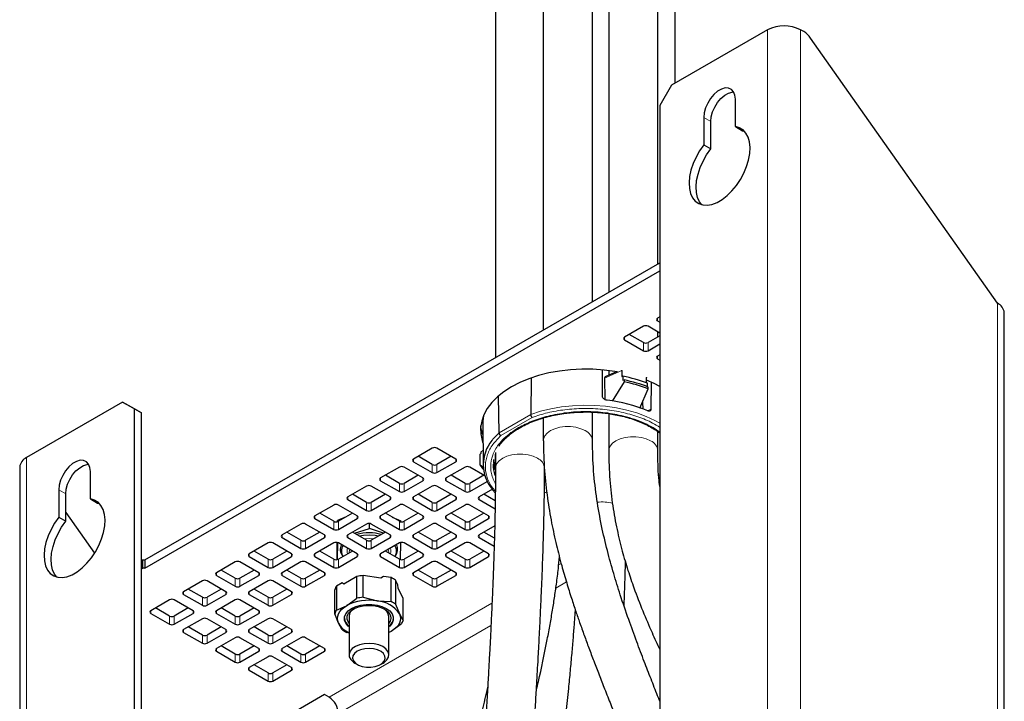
# Model space of a CAD drawing. Header units: millimetres. Extents: x 5 to 418, y 2 to 292.
# Tile 30 of 31: x 320 to 360, y 198 to 225. Entities that reach past the tile are written whole.
import ezdxf

# ---------------------------------------------------------------- set-up
doc = ezdxf.new("R2010")
doc.units = ezdxf.units.MM

msp = doc.modelspace()

# ---------------------------------------------------------------- linework, layer by layer
at = {"color": 7, "linetype": 'Continuous', "lineweight": 25}
for p, q in [((341.29, 229.9968), (341.29, 212.675)), ((343.2634, 213.8142), (343.2634, 229.9968)), ((343.9174, 229.5904), (343.9174, 214.1917)), ((345.8907, 215.3309), (345.8907, 229.5904)), ((339.3667, 228.8865), (339.3667, 211.5647)), ((346.5947, 222.5962), (346.5947, 228.0737)), ((350.3073, 224.7394), (346.4417, 222.5079)), ((351.7565, 224.6647), (351.6272, 224.7394)), ((359.5468, 213.7441), (352.0341, 224.4001)), ((346.4417, 222.5079), (345.9703, 221.6914)), ((345.9703, 221.6914), (345.9703, 196.0892)), ((349.0109, 220.8457), (349.0109, 221.9497)), ((347.7381, 221.2149), (347.7381, 220.111)), ((348.0209, 219.9477), (348.0209, 221.0516)), ((349.0109, 220.8457), (349.2937, 220.6825)), ((349.2937, 220.6825), (349.3709, 220.6682)), ((347.7381, 220.111), (348.0209, 219.9477)), ((325.2757, 203.4301), (345.9703, 215.3769)), ((325.2757, 203.1035), (345.9703, 215.0503)), ((359.8202, 117.5556), (359.8202, 213.3631)), ((345.9703, 213.1997), (345.8761, 213.1453)), ((345.8761, 213.0365), (345.9703, 212.982)), ((345.3104, 212.8187), (344.5561, 212.3833)), ((345.9703, 212.5466), (345.4989, 212.8187)), ((345.8907, 212.3918), (345.8907, 212.5926)), ((344.5561, 212.2745), (345.3104, 211.8391)), ((345.3104, 212.1657), (344.7447, 212.4922)), ((345.9703, 212.4378), (345.4989, 212.1657)), ((345.4989, 211.8391), (345.9703, 212.1112)), ((345.9703, 211.6758), (345.8761, 211.6213)), ((345.8761, 211.5125), (345.9703, 211.4581)), ((343.6683, 209.9983), (343.6717, 211.0548)), ((344.2264, 210.9942), (343.8018, 210.8027)), ((343.9174, 211.0409), (343.9174, 210.8548)), ((344.4396, 211.0418), (344.4441, 211.0625)), ((344.4396, 211.0418), (344.4396, 210.8023)), ((340.8055, 210.7337), (340.7884, 209.2773)), ((343.7466, 210.7292), (343.763, 209.8783)), ((344.5393, 210.5859), (344.0575, 209.811)), ((344.4396, 210.8023), (344.4896, 210.8131)), ((344.4896, 210.8131), (344.4896, 210.6506)), ((344.4896, 210.6506), (344.5393, 210.6614)), ((344.5393, 210.6614), (344.5393, 210.5859)), ((345.436, 210.7798), (345.4383, 210.7571)), ((345.4383, 210.5427), (345.4383, 210.7571)), ((345.6202, 210.5747), (345.617, 209.491)), ((345.1705, 209.5281), (345.5105, 210.3025)), ((345.4744, 210.3917), (345.4744, 210.529)), ((345.5105, 210.3025), (345.5105, 210.378)), ((324.38, 209.7719), (320.5145, 207.5404)), ((324.8514, 209.4997), (324.38, 209.7719)), ((324.38, 209.7719), (324.6629, 209.6086)), ((339.5086, 208.5385), (339.491, 210.015)), ((345.2794, 209.7763), (345.2838, 209.489)), ((324.6629, 209.6086), (325.1343, 209.3364)), ((324.8514, 183.8975), (324.8514, 209.4997)), ((325.1343, 209.3364), (324.8514, 209.4997)), ((325.1343, 183.7342), (325.1343, 209.3364)), ((340.7884, 209.2771), (340.7884, 209.2773)), ((341.29, 209.137), (341.29, 208.2224)), ((343.2634, 208.2224), (343.2634, 209.3682)), ((343.9174, 209.3098), (343.9174, 207.816)), ((338.8605, 208.9766), (338.8669, 207.2562)), ((345.8907, 207.816), (345.8907, 208.5934)), ((339.5086, 208.5383), (339.5086, 208.5385)), ((336.8251, 207.9203), (336.0708, 207.4849)), ((337.7679, 207.4849), (337.0137, 207.9203)), ((336.8251, 207.2672), (336.2594, 207.5938)), ((337.5793, 207.5938), (337.0137, 207.2672)), ((338.7505, 207.6788), (338.7894, 207.7192)), ((338.7505, 207.2441), (338.7505, 207.6788)), ((338.7894, 207.7192), (338.7894, 207.7736)), ((339.3531, 207.0688), (339.3621, 207.6759)), ((339.3667, 207.7512), (339.3667, 207.1121)), ((320.2411, 207.1594), (320.2411, 100.0293)), ((335.5052, 207.1583), (334.7509, 206.7229)), ((336.448, 206.7229), (335.6937, 207.1583)), ((336.0708, 207.376), (336.8251, 206.9406)), ((337.0137, 206.9406), (337.7679, 207.376)), ((338.145, 207.1583), (337.3908, 206.7229)), ((338.9425, 206.8068), (338.3336, 207.1583)), ((338.8954, 207.1366), (338.7505, 207.2441)), ((323.0836, 205.8783), (323.0836, 206.9822)), ((334.7509, 206.614), (335.5052, 206.1786)), ((335.5052, 206.5052), (334.9395, 206.8318)), ((336.2594, 206.8318), (335.6937, 206.5052)), ((335.6937, 206.1786), (336.448, 206.614)), ((337.3908, 206.614), (338.145, 206.1786)), ((338.145, 206.5052), (337.5794, 206.8318)), ((338.8992, 206.8318), (338.3336, 206.5052)), ((321.8109, 206.2474), (321.8109, 205.1435)), ((334.1852, 206.3963), (333.431, 205.9609)), ((335.128, 205.9609), (334.3738, 206.3963)), ((336.8251, 206.3963), (336.0708, 205.9609)), ((337.7679, 205.9609), (337.0137, 206.3963)), ((338.3336, 206.1786), (339.0366, 206.5845)), ((339.2447, 206.2692), (338.7107, 205.9609)), ((339.2495, 206.2437), (339.3607, 206.1076)), ((322.0937, 204.9802), (322.0937, 206.0841)), ((323.0836, 205.8783), (323.3665, 205.715)), ((333.431, 205.8521), (334.1852, 205.4166)), ((334.1852, 205.7433), (333.6196, 206.0698)), ((334.9394, 206.0698), (334.3738, 205.7433)), ((334.3738, 205.4166), (335.128, 205.8521)), ((336.0708, 205.8521), (336.8251, 205.4166)), ((336.8251, 205.7433), (336.2594, 206.0698)), ((337.5793, 206.0698), (337.0137, 205.7433)), ((337.0137, 205.4166), (337.7679, 205.8521)), ((338.7107, 205.8521), (339.3503, 205.4828)), ((339.3557, 205.8063), (338.8993, 206.0698)), ((323.3665, 205.715), (323.4437, 205.7007)), ((332.8653, 205.6344), (332.111, 205.1989)), ((333.8081, 205.1989), (333.0539, 205.6344)), ((335.5052, 205.6344), (334.7509, 205.1989)), ((336.448, 205.1989), (335.6937, 205.6344)), ((338.145, 205.6344), (337.3908, 205.1989)), ((339.0878, 205.1989), (338.3336, 205.6344)), ((321.8109, 205.1435), (322.0937, 204.9802)), ((322.0937, 205.3408), (323.2519, 203.6981)), ((332.111, 205.0901), (332.8653, 204.6547)), ((332.8653, 204.9813), (332.2997, 205.3078)), ((333.0211, 204.9688), (333.0226, 205.0197)), ((333.366, 205.1615), (333.0226, 205.0197)), ((333.0226, 204.9679), (333.0226, 205.0197)), ((333.6195, 205.3078), (333.0539, 204.9813)), ((333.0539, 204.6547), (333.8081, 205.0901)), ((334.7509, 205.0901), (335.5052, 204.6547)), ((335.5052, 204.9813), (334.9395, 205.3078)), ((335.2173, 205.1475), (335.5557, 205.0004)), ((336.2594, 205.3078), (335.6937, 204.9813)), ((335.6937, 204.6547), (336.448, 205.0901)), ((337.3908, 205.0901), (338.145, 204.6547)), ((338.145, 204.9813), (337.5794, 205.3078)), ((338.8992, 205.3078), (338.3336, 204.9813)), ((338.3336, 204.6547), (339.0878, 205.0901)), ((331.5454, 204.8724), (330.7911, 204.437)), ((332.4882, 204.437), (331.7339, 204.8724)), ((334.1852, 204.8724), (333.431, 204.437)), ((333.6992, 204.4999), (334.2988, 204.6937)), ((334.2988, 204.6937), (334.2988, 204.8941)), ((334.861, 204.5006), (334.2988, 204.6937)), ((335.128, 204.437), (334.3738, 204.8724)), ((335.5557, 204.963), (335.5557, 205.0004)), ((336.8251, 204.8724), (336.0708, 204.437)), ((337.7679, 204.437), (337.0137, 204.8724)), ((339.3359, 204.7979), (338.7107, 204.437)), ((330.7911, 204.3281), (331.5454, 203.8927)), ((331.5454, 204.2193), (330.9797, 204.5458)), ((332.2996, 204.5458), (331.7339, 204.2193)), ((331.7339, 203.8927), (332.4882, 204.3281)), ((333.431, 204.3281), (334.1852, 203.8927)), ((334.1852, 204.2193), (333.6196, 204.5458)), ((334.9394, 204.5458), (334.3738, 204.2193)), ((334.3738, 203.8927), (335.128, 204.3281)), ((336.0708, 204.3281), (336.8251, 203.8927)), ((336.8251, 204.2193), (336.2594, 204.5458)), ((337.5793, 204.5458), (337.0137, 204.2193)), ((337.0137, 203.8927), (337.7679, 204.3281)), ((338.7107, 204.3281), (339.3135, 203.9801)), ((339.3234, 204.301), (338.8993, 204.5458)), ((330.2254, 204.1104), (329.4712, 203.675)), ((331.1682, 203.675), (330.414, 204.1104)), ((332.8653, 204.1104), (332.111, 203.675)), ((333.0033, 203.439), (333.0033, 204.1287)), ((333.019, 204.1249), (333.0033, 203.439)), ((333.8081, 203.675), (333.0539, 204.1104)), ((335.5052, 204.1104), (334.7509, 203.675)), ((335.5527, 204.128), (335.537, 203.4437)), ((336.448, 203.675), (335.6937, 204.1104)), ((338.145, 204.1104), (337.3908, 203.675)), ((339.0878, 203.675), (338.3336, 204.1104)), ((329.4712, 203.5661), (330.2254, 203.1307)), ((330.2254, 203.4573), (329.6598, 203.7839)), ((330.9796, 203.7839), (330.414, 203.4573)), ((330.414, 203.1307), (331.1682, 203.5661)), ((332.111, 203.5661), (332.8653, 203.1307)), ((332.8653, 203.4573), (332.2997, 203.7839)), ((333.6195, 203.7839), (333.0539, 203.4573)), ((333.0539, 203.1307), (333.8081, 203.5661)), ((333.2252, 203.5773), (333.2365, 203.5628)), ((333.4795, 203.7188), (333.4795, 203.703)), ((334.7509, 203.5661), (335.5052, 203.1307)), ((335.5052, 203.4573), (334.9395, 203.7839)), ((335.0795, 203.7188), (335.0792, 203.7308)), ((335.0795, 203.703), (335.0795, 203.7188)), ((335.3225, 203.5628), (335.3338, 203.5773)), ((336.2594, 203.7839), (335.6937, 203.4573)), ((335.6937, 203.1307), (336.448, 203.5661)), ((337.3908, 203.5661), (338.145, 203.1307)), ((338.145, 203.4573), (337.5794, 203.7839)), ((338.8992, 203.7839), (338.3336, 203.4573)), ((338.3336, 203.1307), (339.0878, 203.5661)), ((325.1343, 203.4029), (325.1814, 203.4301)), ((325.1343, 203.0763), (325.1814, 203.1035)), ((325.1814, 203.4301), (325.1814, 203.1035)), ((325.1814, 203.4301), (325.2757, 203.4301)), ((325.2757, 203.1035), (325.1814, 203.1035)), ((325.2757, 203.4301), (325.2757, 203.1035)), ((328.9055, 203.3484), (328.1512, 202.913)), ((329.8483, 202.913), (329.0941, 203.3484)), ((331.5454, 203.3484), (330.7911, 202.913)), ((332.4882, 202.913), (331.7339, 203.3484)), ((336.8251, 203.3484), (336.0708, 202.913)), ((337.7679, 202.913), (337.0137, 203.3484)), ((328.1512, 202.8041), (328.9055, 202.3687)), ((328.9055, 202.6953), (328.3399, 203.0219)), ((329.6597, 203.0219), (329.0941, 202.6953)), ((329.0941, 202.3687), (329.8483, 202.8041)), ((330.7911, 202.8041), (331.5454, 202.3687)), ((331.5454, 202.6953), (330.9797, 203.0219)), ((332.2996, 203.0219), (331.7339, 202.6953)), ((331.7339, 202.3687), (332.4882, 202.8041)), ((333.7954, 202.7641), (333.2698, 202.4607)), ((333.7954, 201.8879), (333.7954, 202.7641)), ((334.0451, 201.9265), (334.0451, 202.8028)), ((334.7631, 202.6917), (334.0451, 202.8028)), ((334.8592, 202.7639), (334.7631, 202.6917)), ((335.1696, 202.7159), (334.8592, 202.7639)), ((335.1696, 201.7526), (335.1696, 202.7159)), ((336.0708, 202.8041), (336.8251, 202.3687)), ((336.8251, 202.6953), (336.2594, 203.0219)), ((337.5793, 203.0219), (337.0137, 202.6953)), ((337.0137, 202.3687), (337.7679, 202.8041)), ((327.5856, 202.5864), (326.8313, 202.151)), ((327.5856, 201.9334), (327.0199, 202.2599)), ((328.5284, 202.151), (327.7741, 202.5864)), ((328.3398, 202.2599), (327.7741, 201.9334)), ((330.2254, 202.5864), (329.4712, 202.151)), ((330.2254, 201.9334), (329.6598, 202.2599)), ((331.1682, 202.151), (330.414, 202.5864)), ((330.9796, 202.2599), (330.414, 201.9334)), ((333.1995, 202.5072), (332.9723, 202.376)), ((332.9723, 202.376), (332.9723, 201.4127)), ((333.2698, 202.4607), (333.1995, 202.5072)), ((335.3524, 202.6104), (335.3524, 201.647)), ((335.4355, 202.4312), (335.3524, 202.6104)), ((335.4613, 202.2887), (335.4355, 202.4312)), ((335.6537, 201.8742), (335.4613, 202.2887)), ((326.8313, 202.0422), (327.5856, 201.6067)), ((327.7741, 201.6067), (328.5284, 202.0422)), ((329.4712, 202.0422), (330.2254, 201.6067)), ((330.414, 201.6067), (331.1682, 202.0422)), ((332.9054, 201.2685), (332.9054, 202.2319)), ((333.3838, 201.5902), (333.7954, 201.8879)), ((334.0451, 201.9265), (334.6073, 201.7795)), ((335.6537, 200.9979), (335.6537, 201.8742)), ((326.2656, 201.8244), (325.5114, 201.389)), ((326.2656, 201.1714), (325.7, 201.4979)), ((327.2084, 201.389), (326.4542, 201.8244)), ((327.0198, 201.4979), (326.4542, 201.1714)), ((328.9055, 201.8244), (328.1512, 201.389)), ((328.9055, 201.1714), (328.3399, 201.4979)), ((329.8483, 201.389), (329.0941, 201.8244)), ((329.6597, 201.4979), (329.0941, 201.1714)), ((332.9723, 201.4127), (333.3838, 201.5902)), ((334.6073, 201.7795), (335.1696, 201.7526)), ((335.3524, 201.647), (335.503, 201.2624)), ((325.5114, 201.2802), (326.2656, 200.8448)), ((326.4542, 200.8448), (327.2084, 201.2802)), ((327.5856, 201.0625), (326.8313, 200.6271)), ((328.5284, 200.6271), (327.7741, 201.0625)), ((328.1512, 201.2802), (328.9055, 200.8448)), ((329.0941, 200.8448), (329.8483, 201.2802)), ((330.2254, 201.0625), (329.4712, 200.6271)), ((331.1682, 200.6271), (330.414, 201.0625)), ((333.056, 200.8839), (332.9054, 201.2685)), ((333.4795, 201.1603), (333.4795, 199.6114)), ((335.0795, 199.6114), (335.0795, 201.1603)), ((335.503, 201.2624), (335.6537, 200.9979)), ((327.5856, 200.4094), (327.0199, 200.7359)), ((328.3398, 200.7359), (327.7741, 200.4094)), ((330.2254, 200.4094), (329.6598, 200.7359)), ((330.9796, 200.7359), (330.414, 200.4094)), ((333.2066, 200.6194), (333.056, 200.8839)), ((335.5867, 200.8538), (335.1752, 200.5561)), ((326.8313, 200.5182), (327.5856, 200.0828)), ((327.7741, 200.0828), (328.5284, 200.5182)), ((328.9055, 200.3005), (328.1512, 199.8651)), ((329.8483, 199.8651), (329.0941, 200.3005)), ((329.4712, 200.5182), (330.2254, 200.0828)), ((330.414, 200.0828), (331.1682, 200.5182)), ((331.5454, 200.3005), (330.7911, 199.8651)), ((332.4882, 199.8651), (331.7339, 200.3005)), ((333.4795, 200.4903), (333.3894, 200.5139)), ((335.1752, 200.5561), (335.0795, 200.5063)), ((335.1752, 200.5561), (335.0795, 200.5149)), ((328.9055, 199.6474), (328.3399, 199.974)), ((329.6597, 199.974), (329.0941, 199.6474)), ((331.5454, 199.6474), (330.9797, 199.974)), ((332.2996, 199.974), (331.7339, 199.6474)), ((328.1512, 199.7562), (328.9055, 199.3208)), ((329.0941, 199.3208), (329.8483, 199.7562)), ((330.2254, 199.5385), (329.4712, 199.1031)), ((331.1682, 199.1031), (330.414, 199.5385)), ((330.7911, 199.7562), (331.5454, 199.3208)), ((331.7339, 199.3208), (332.4882, 199.7562)), ((330.2254, 198.8854), (329.6598, 199.212)), ((330.9796, 199.212), (330.414, 198.8854)), ((333.7137, 199.2849), (333.815, 199.2264)), ((334.7441, 199.2264), (334.8453, 199.2849)), ((329.4712, 198.9942), (330.2254, 198.5588)), ((330.414, 198.5588), (331.1682, 198.9942)), ((332.4882, 198.0145), (328.8112, 195.8919)), ((332.6767, 197.9057), (332.4882, 198.0145))]:
    msp.add_line(p, q, dxfattribs=at)
at = {"color": 7, "linetype": 'Continuous', "lineweight": 18}
for p, q in [((350.3073, 224.7394), (350.3073, 117.6092)), ((351.6272, 224.7394), (351.6272, 117.6092)), ((347.7381, 221.2149), (348.0209, 221.0516)), ((359.5468, 117.9366), (359.5468, 213.7441)), ((345.8761, 213.0365), (345.8761, 213.1453)), ((344.5561, 212.2745), (344.5561, 212.3833)), ((345.3104, 211.8391), (345.3104, 212.1657)), ((345.4989, 211.8391), (345.4989, 212.1657)), ((345.8761, 211.5125), (345.8761, 211.6213)), ((343.7466, 210.7292), (344.4396, 211.0418)), ((345.4723, 209.4252), (345.617, 209.491)), ((340.7884, 209.2773), (339.5086, 208.5385)), ((339.5819, 208.4284), (340.8471, 209.1588)), ((345.9703, 208.5629), (345.7054, 208.7468)), ((338.7894, 207.7736), (338.8648, 207.8294)), ((320.5145, 100.4102), (320.5145, 207.5404)), ((336.0708, 207.376), (336.0708, 207.4849)), ((337.7679, 207.376), (337.7679, 207.4849)), ((336.8251, 206.9406), (336.8251, 207.2672)), ((337.0137, 206.9406), (337.0137, 207.2672)), ((334.7509, 206.614), (334.7509, 206.7229)), ((336.448, 206.614), (336.448, 206.7229)), ((337.3908, 206.614), (337.3908, 206.7229)), ((345.9341, 206.8369), (345.9703, 206.8291)), ((321.8109, 206.2474), (322.0937, 206.0841)), ((335.5052, 206.1786), (335.5052, 206.5052)), ((335.6937, 206.1786), (335.6937, 206.5052)), ((338.145, 206.1786), (338.145, 206.5052)), ((338.3336, 206.1786), (338.3336, 206.5052)), ((333.431, 205.8521), (333.431, 205.9609)), ((335.128, 205.8521), (335.128, 205.9609)), ((336.0708, 205.8521), (336.0708, 205.9609)), ((337.7679, 205.8521), (337.7679, 205.9609)), ((338.7107, 205.8521), (338.7107, 205.9609)), ((334.1852, 205.4166), (334.1852, 205.7433)), ((334.3738, 205.4166), (334.3738, 205.7433)), ((336.8251, 205.4166), (336.8251, 205.7433)), ((337.0137, 205.4166), (337.0137, 205.7433)), ((332.111, 205.0901), (332.111, 205.1989)), ((333.8081, 205.0901), (333.8081, 205.1989)), ((334.7509, 205.0901), (334.7509, 205.1989)), ((336.448, 205.0901), (336.448, 205.1989)), ((337.3908, 205.0901), (337.3908, 205.1989)), ((339.0878, 205.0901), (339.0878, 205.1989)), ((332.8653, 204.6547), (332.8653, 204.9813)), ((333.0539, 204.6547), (333.0539, 204.9813)), ((335.5052, 204.6547), (335.5052, 204.9813)), ((335.6937, 204.6547), (335.6937, 204.9813)), ((338.145, 204.6547), (338.145, 204.9813)), ((338.3336, 204.6547), (338.3336, 204.9813)), ((330.7911, 204.3281), (330.7911, 204.437)), ((332.4882, 204.3281), (332.4882, 204.437)), ((333.431, 204.3281), (333.431, 204.437)), ((334.4774, 204.2791), (334.2911, 204.2921)), ((335.128, 204.3281), (335.128, 204.437)), ((336.0708, 204.3281), (336.0708, 204.437)), ((337.7679, 204.3281), (337.7679, 204.437)), ((338.7107, 204.3281), (338.7107, 204.437)), ((331.5454, 203.8927), (331.5454, 204.2193)), ((331.7339, 203.8927), (331.7339, 204.2193)), ((334.1852, 203.8927), (334.1852, 204.2193)), ((334.3738, 203.8927), (334.3738, 204.2193)), ((336.8251, 203.8927), (336.8251, 204.2193)), ((337.0137, 203.8927), (337.0137, 204.2193)), ((329.4712, 203.5661), (329.4712, 203.675)), ((330.2254, 203.1307), (330.2254, 203.4573)), ((330.414, 203.1307), (330.414, 203.4573)), ((331.1682, 203.5661), (331.1682, 203.675)), ((332.111, 203.5661), (332.111, 203.675)), ((332.8653, 203.1307), (332.8653, 203.4573)), ((333.0539, 203.1307), (333.0539, 203.4573)), ((333.8081, 203.5661), (333.8081, 203.675)), ((334.7509, 203.5661), (334.7509, 203.675)), ((335.5052, 203.1307), (335.5052, 203.4573)), ((335.6937, 203.1307), (335.6937, 203.4573)), ((336.448, 203.5661), (336.448, 203.675)), ((337.3908, 203.5661), (337.3908, 203.675)), ((338.145, 203.1307), (338.145, 203.4573)), ((338.3336, 203.1307), (338.3336, 203.4573)), ((339.0878, 203.5661), (339.0878, 203.675)), ((342.005, 203.2908), (341.9084, 203.235)), ((328.1512, 202.8041), (328.1512, 202.913)), ((328.9055, 202.3687), (328.9055, 202.6953)), ((329.0941, 202.3687), (329.0941, 202.6953)), ((329.8483, 202.8041), (329.8483, 202.913)), ((330.7911, 202.8041), (330.7911, 202.913)), ((331.5454, 202.3687), (331.5454, 202.6953)), ((331.7339, 202.3687), (331.7339, 202.6953)), ((332.4882, 202.8041), (332.4882, 202.913)), ((336.0708, 202.8041), (336.0708, 202.913)), ((336.8251, 202.3687), (336.8251, 202.6953)), ((337.0137, 202.3687), (337.0137, 202.6953)), ((337.7679, 202.8041), (337.7679, 202.913)), ((341.794, 202.2981), (342.2175, 202.5426)), ((326.8313, 202.0422), (326.8313, 202.151)), ((327.5856, 201.6067), (327.5856, 201.9334)), ((327.7741, 201.6067), (327.7741, 201.9334)), ((328.5284, 202.0422), (328.5284, 202.151)), ((329.4712, 202.0422), (329.4712, 202.151)), ((330.2254, 201.6067), (330.2254, 201.9334)), ((330.414, 201.6067), (330.414, 201.9334)), ((331.1682, 202.0422), (331.1682, 202.151)), ((339.2258, 201.6864), (332.6767, 197.9057)), ((325.5114, 201.2802), (325.5114, 201.389)), ((326.2656, 200.8448), (326.2656, 201.1714)), ((326.4542, 200.8448), (326.4542, 201.1714)), ((327.2084, 201.2802), (327.2084, 201.389)), ((328.1512, 201.2802), (328.1512, 201.389)), ((328.9055, 200.8448), (328.9055, 201.1714)), ((329.0941, 200.8448), (329.0941, 201.1714)), ((329.8483, 201.2802), (329.8483, 201.389)), ((333.0539, 197.2525), (339.184, 200.7914)), ((326.8313, 200.5182), (326.8313, 200.6271)), ((327.5856, 200.0828), (327.5856, 200.4094)), ((327.7741, 200.0828), (327.7741, 200.4094)), ((328.5284, 200.5182), (328.5284, 200.6271)), ((329.4712, 200.5182), (329.4712, 200.6271)), ((330.2254, 200.0828), (330.2254, 200.4094)), ((330.414, 200.0828), (330.414, 200.4094)), ((331.1682, 200.5182), (331.1682, 200.6271)), ((328.1512, 199.7562), (328.1512, 199.8651)), ((328.9055, 199.3208), (328.9055, 199.6474)), ((329.0941, 199.3208), (329.0941, 199.6474)), ((329.8483, 199.7562), (329.8483, 199.8651)), ((330.7911, 199.7562), (330.7911, 199.8651)), ((331.5454, 199.3208), (331.5454, 199.6474)), ((331.7339, 199.3208), (331.7339, 199.6474)), ((332.4882, 199.7562), (332.4882, 199.8651)), ((329.4712, 198.9942), (329.4712, 199.1031)), ((331.1682, 198.9942), (331.1682, 199.1031)), ((330.2254, 198.5588), (330.2254, 198.8854)), ((330.414, 198.5588), (330.414, 198.8854))]:
    msp.add_line(p, q, dxfattribs=at)
at = {"color": 7, "linetype": 'Continuous', "lineweight": 25, "flags": 128}
for points in [[(349.0109, 221.9497), (348.9924, 222.1149), (348.938, 222.2491), (348.8508, 222.3446), (348.736, 222.3958), (348.6002, 222.3997), (348.4512, 222.3561), (348.2978, 222.2675), (348.1488, 222.1391), (348.013, 221.9784), (347.8981, 221.7946), (347.811, 221.5985), (347.7566, 221.4015), (347.7381, 221.2149)], [(348.0209, 221.0516), (348.0394, 221.2382), (348.0938, 221.4352), (348.181, 221.6313), (348.2958, 221.8151), (348.4317, 221.9759), (348.5806, 222.1043), (348.7341, 222.1928), (348.883, 222.2364), (348.9431, 222.2406)], [(347.7381, 220.111), (347.5724, 219.8759), (347.4292, 219.6239), (347.3124, 219.3619), (347.2253, 219.0973), (347.1703, 218.8375), (347.1491, 218.5898), (347.1621, 218.361), (347.2091, 218.1577), (347.2887, 217.9855), (347.3986, 217.8491), (347.5358, 217.7525), (347.6966, 217.6983), (347.8762, 217.688), (348.0699, 217.722), (348.272, 217.7992), (348.477, 217.9176), (348.6791, 218.0737), (348.8728, 218.2633), (349.0524, 218.481), (349.2132, 218.7208), (349.3504, 218.9759), (349.4603, 219.2391), (349.5399, 219.5033), (349.5869, 219.7608), (349.5999, 220.0046), (349.5787, 220.2278), (349.5237, 220.4242), (349.4366, 220.5882), (349.3198, 220.7153), (349.1766, 220.802), (349.0109, 220.8457)], [(347.6609, 217.7061), (347.5715, 217.8222), (347.4919, 217.9944), (347.445, 218.1978), (347.4319, 218.4265), (347.4532, 218.6742), (347.5081, 218.934), (347.5952, 219.1986), (347.712, 219.4606), (347.8553, 219.7126), (348.0209, 219.9477)], [(344.2721, 210.986), (344.1686, 211.004), (343.7294, 211.0624), (343.282, 211.0935), (342.8315, 211.097), (342.3828, 211.0728), (341.9412, 211.0212), (341.5115, 210.9428), (341.0987, 210.8384), (340.7075, 210.7094), (340.3422, 210.557), (340.0071, 210.3831)], [(345.9703, 210.3966), (345.7455, 210.5155), (345.4383, 210.653)], [(340.0071, 210.3831), (339.7058, 210.1897), (339.442, 209.9788), (339.2184, 209.7529), (339.0377, 209.5146), (338.9018, 209.2666), (338.8125, 209.0116), (338.7705, 208.7526), (338.7765, 208.4925), (338.8304, 208.2343), (338.8636, 208.1363)], [(338.8806, 209.2171), (338.8611, 209.0227), (338.8605, 208.9766)], [(338.8624, 208.4662), (338.7975, 208.6896), (338.7766, 208.8184)], [(323.0836, 206.9822), (323.0652, 207.1474), (323.0108, 207.2816), (322.9236, 207.3771), (322.8088, 207.4283), (322.6729, 207.4322), (322.524, 207.3886), (322.3705, 207.3001), (322.2216, 207.1717), (322.0857, 207.0109), (321.9709, 206.8271), (321.8837, 206.631), (321.8293, 206.434), (321.8109, 206.2474)], [(322.0937, 206.0841), (322.1122, 206.2707), (322.1666, 206.4677), (322.2537, 206.6639), (322.3686, 206.8476), (322.5044, 207.0084), (322.6534, 207.1368), (322.8068, 207.2253), (322.9558, 207.2689), (323.0158, 207.2731)], [(321.8109, 205.1435), (321.6452, 204.9084), (321.5019, 204.6564), (321.3851, 204.3944), (321.298, 204.1298), (321.2431, 203.87), (321.2218, 203.6223), (321.2349, 203.3936), (321.2818, 203.1902), (321.3614, 203.018), (321.4714, 202.8816), (321.6086, 202.785), (321.7693, 202.7308), (321.949, 202.7205), (322.1426, 202.7545), (322.3447, 202.8317), (322.5498, 202.9501), (322.7519, 203.1062), (322.9455, 203.2958), (323.1252, 203.5135), (323.2859, 203.7533), (323.4231, 204.0084), (323.5331, 204.2717), (323.6127, 204.5358), (323.6596, 204.7933), (323.6727, 205.0371), (323.6514, 205.2603), (323.5965, 205.4567), (323.5094, 205.6207), (323.3926, 205.7478), (323.2493, 205.8345), (323.0836, 205.8783)], [(321.7337, 202.7386), (321.6443, 202.8547), (321.5647, 203.0269), (321.5177, 203.2303), (321.5047, 203.459), (321.5259, 203.7067), (321.5809, 203.9665), (321.668, 204.2311), (321.7848, 204.4931), (321.928, 204.7451), (322.0937, 204.9802)], [(334.2942, 204.4241), (334.0633, 204.4118), (333.8981, 204.3851)], [(334.6609, 204.3851), (334.5243, 204.4083), (334.2942, 204.4241)], [(333.056, 200.8839), (333.0237, 200.9777), (333.0128, 201.0732), (333.0237, 201.1686), (333.056, 201.2624), (333.1093, 201.353), (333.1825, 201.4388), (333.2746, 201.5183), (333.3838, 201.5902)], [(333.4795, 200.7398), (333.4441, 200.7701), (333.3482, 200.8851), (333.299, 201.0094), (333.299, 201.137), (333.3482, 201.2613), (333.4441, 201.3762), (333.5818, 201.4759), (333.7546, 201.5555), (333.9536, 201.6108), (334.169, 201.6392), (334.39, 201.6392), (334.6054, 201.6108), (334.8044, 201.5555), (334.9772, 201.4759), (335.1149, 201.3762), (335.2108, 201.2613), (335.26, 201.137), (335.26, 201.0094), (335.2108, 200.8851), (335.1149, 200.7701), (335.0795, 200.7398)], [(333.4795, 200.8833), (333.4442, 200.9352), (333.4029, 201.0507), (333.4088, 201.1686), (333.4617, 201.2825), (333.5587, 201.3863), (333.6945, 201.4745), (333.8619, 201.5421), (334.0517, 201.5857), (334.2539, 201.6028), (334.4575, 201.5925), (334.6514, 201.5554), (334.8253, 201.4935), (334.9698, 201.41), (335.0771, 201.3097), (335.1413, 201.1977), (335.1591, 201.0802), (335.1295, 200.9635), (335.0795, 200.8833)], [(335.503, 201.2624), (335.5353, 201.1686), (335.5462, 201.0732), (335.5353, 200.9777), (335.503, 200.8839), (335.4498, 200.7934), (335.3765, 200.7076), (335.2844, 200.628), (335.1752, 200.5561)], [(334.2901, 200.0732), (334.0908, 200.0602), (333.9034, 200.019), (333.7396, 199.9522), (333.6098, 199.864), (333.522, 199.7599), (333.4818, 199.6465), (333.4918, 199.5309), (333.5512, 199.4203), (333.6564, 199.3218), (333.7137, 199.2849)], [(334.8453, 199.2849), (334.8891, 199.3124), (334.9988, 199.4093), (335.0633, 199.5189), (335.0785, 199.6343), (335.0435, 199.7483), (334.9606, 199.8537), (334.8348, 199.9439), (334.6741, 200.0131), (334.4887, 200.0572), (334.2901, 200.0732)], [(334.2882, 199.8737), (334.1107, 199.861), (333.9457, 199.8211), (333.8054, 199.757), (333.7003, 199.6734), (333.6382, 199.5766), (333.6236, 199.4737), (333.6577, 199.3723), (333.7379, 199.28), (333.8583, 199.2036), (334.0099, 199.1488), (334.1815, 199.1196), (334.3603, 199.1182), (334.5332, 199.1448), (334.6873, 199.1973), (334.8111, 199.2718), (334.8955, 199.3628), (334.9342, 199.4637), (334.9243, 199.5668), (334.8667, 199.6645), (334.7654, 199.7497), (334.6282, 199.8159), (334.4651, 199.8583), (334.2882, 199.8737)]]:
    msp.add_lwpolyline(points, dxfattribs=at)
at = {"color": 7, "linetype": 'Continuous', "lineweight": 18, "flags": 128}
for points in [[(340.7884, 209.2771), (341.1784, 209.4032), (341.5896, 209.5043), (342.0174, 209.5791), (342.4566, 209.6268), (342.9022, 209.6469), (343.349, 209.6391), (343.7917, 209.6034), (344.2251, 209.5404), (344.6442, 209.4508), (345.0441, 209.3355), (345.4201, 209.196), (345.7678, 209.0339), (345.9703, 208.9211)], [(341.29, 208.2224), (341.2962, 208.2862), (341.3454, 208.4105), (341.4413, 208.5255), (341.579, 208.6252), (341.7518, 208.7047), (341.9508, 208.7601), (342.1662, 208.7884), (342.3872, 208.7884), (342.6026, 208.7601), (342.8016, 208.7047), (342.9744, 208.6252)], [(339.2234, 208.2307), (339.2901, 208.3132), (339.5086, 208.5383)], [(343.9174, 207.8159), (343.9236, 207.8798), (343.9727, 208.0041), (344.0686, 208.1191), (344.2063, 208.2188), (344.3791, 208.2983), (344.5781, 208.3536), (344.7935, 208.382), (345.0145, 208.382), (345.2299, 208.3536), (345.429, 208.2983), (345.6017, 208.2188)], [(339.3667, 207.1117), (339.3729, 207.1759), (339.4221, 207.3002), (339.5179, 207.4152), (339.6557, 207.5149), (339.8284, 207.5944), (340.0275, 207.6497), (340.2429, 207.6781), (340.4638, 207.6781), (340.6792, 207.6497), (340.8783, 207.5944), (341.051, 207.5149)], [(341.3394, 206.1412), (341.3832, 206.133), (341.4405, 206.1203)], [(334.2911, 204.2921), (334.0879, 204.2799), (334.0816, 204.2791)], [(333.5108, 203.8466), (333.4818, 203.7539), (333.4795, 203.7188)], [(335.0792, 203.7308), (335.0785, 203.7417), (335.0482, 203.8466)]]:
    msp.add_lwpolyline(points, dxfattribs=at)
at = {"color": 7, "linetype": 'Continuous', "lineweight": 25}
for centre, radius, start, end in [((350.9672, 223.4657), 1.4346, 62.60967, 117.39033), ((351.2822, 223.8892), 0.9091, 34.19555, 58.54563), ((359.3531, 213.3165), 0.4694, 5.6948, 65.62534), ((345.8967, 213.0909), 0.0582, 110.78342, 249.21658), ((345.4047, 212.6368), 0.2049, 62.60967, 117.39033), ((344.5768, 212.3289), 0.0582, 110.78342, 249.21658), ((345.4047, 212.3476), 0.2049, 242.60967, 297.39033), ((345.4047, 212.021), 0.2049, 242.60967, 297.39033), ((345.8967, 211.5669), 0.0582, 110.78342, 249.21658), ((343.262, 204.709), 6.2264, 69.18622, 78.62864), ((343.2728, 204.5159), 6.2746, 69.10699, 78.35468), ((343.2728, 204.4405), 6.2746, 69.10699, 78.35468), ((343.1844, 203.9688), 5.9165, 67.09603, 83.45945), ((340.3992, 207.2608), 1.5242, 140.47887, 220.18013), ((336.9194, 207.7383), 0.2049, 62.60967, 117.39033), ((320.7082, 207.1128), 0.4694, 114.37466, 174.3052), ((336.0915, 207.4305), 0.0582, 110.78342, 249.21658), ((337.7472, 207.4305), 0.0582, 290.78342, 69.21658), ((335.5994, 206.9764), 0.2049, 62.60967, 117.39033), ((336.9194, 207.4492), 0.2049, 242.60967, 297.39033), ((338.2393, 206.9764), 0.2049, 62.60967, 117.39033), ((340.612, 208.415), 2.1991, 212.17003, 218.12361), ((340.5469, 207.2619), 1.2784, 179.03414, 199.892), ((340.6244, 207.5332), 1.3535, 193.39086, 200.06713), ((334.7716, 206.6685), 0.0582, 110.78342, 249.21658), ((336.4273, 206.6685), 0.0582, 290.78342, 69.21658), ((336.9194, 207.1226), 0.2049, 242.60967, 297.39033), ((337.4114, 206.6685), 0.0582, 110.78342, 249.21658), ((334.2795, 206.2144), 0.2049, 62.60967, 117.39033), ((335.5994, 206.6872), 0.2049, 242.60967, 297.39033), ((336.9194, 206.2144), 0.2049, 62.60967, 117.39033), ((338.2393, 206.6872), 0.2049, 242.60967, 297.39033), ((333.4516, 205.9065), 0.0582, 110.78342, 249.21658), ((335.1074, 205.9065), 0.0582, 290.78342, 69.21658), ((335.5994, 206.3606), 0.2049, 242.60967, 297.39033), ((336.0915, 205.9065), 0.0582, 110.78342, 249.21658), ((337.7472, 205.9065), 0.0582, 290.78342, 69.21658), ((338.2393, 206.3606), 0.2049, 242.60967, 297.39033), ((338.7314, 205.9065), 0.0582, 110.78342, 249.21658), ((332.9596, 205.4524), 0.2049, 62.60967, 117.39033), ((334.2795, 205.9252), 0.2049, 242.60967, 297.39033), ((334.2795, 205.5986), 0.2049, 242.60967, 297.39033), ((335.5994, 205.4524), 0.2049, 62.60967, 117.39033), ((336.9194, 205.9252), 0.2049, 242.60967, 297.39033), ((336.9194, 205.5986), 0.2049, 242.60967, 297.39033), ((338.2393, 205.4524), 0.2049, 62.60967, 117.39033), ((332.1317, 205.1445), 0.0582, 110.78342, 249.21658), ((333.7874, 205.1445), 0.0582, 290.78342, 69.21658), ((334.7716, 205.1445), 0.0582, 110.78342, 249.21658), ((336.4273, 205.1445), 0.0582, 290.78342, 69.21658), ((337.4114, 205.1445), 0.0582, 110.78342, 249.21658), ((339.0672, 205.1445), 0.0582, 290.78342, 69.21658), ((331.6396, 204.6904), 0.2049, 62.60967, 117.39033), ((332.9596, 205.1632), 0.2049, 242.60967, 297.39033), ((332.9596, 204.8366), 0.2049, 242.60967, 297.39033), ((334.2795, 204.6904), 0.2049, 62.60967, 117.39033), ((335.5994, 205.1632), 0.2049, 242.60967, 297.39033), ((335.5994, 204.8366), 0.2049, 242.60967, 297.39033), ((336.9194, 204.6904), 0.2049, 62.60967, 117.39033), ((338.2393, 205.1632), 0.2049, 242.60967, 297.39033), ((338.2393, 204.8366), 0.2049, 242.60967, 297.39033), ((330.8118, 204.3825), 0.0582, 110.78342, 249.21658), ((332.4675, 204.3825), 0.0582, 290.78342, 69.21658), ((333.4516, 204.3825), 0.0582, 110.78342, 249.21658), ((334.2709, 202.6481), 1.8681, 89.2696, 105.13588), ((334.2906, 202.6627), 1.8534, 74.82121, 89.87001), ((335.1074, 204.3825), 0.0582, 290.78342, 69.21658), ((336.0915, 204.3825), 0.0582, 110.78342, 249.21658), ((337.7472, 204.3825), 0.0582, 290.78342, 69.21658), ((338.7314, 204.3825), 0.0582, 110.78342, 249.21658), ((330.3197, 203.9284), 0.2049, 62.60967, 117.39033), ((331.6396, 204.4013), 0.2049, 242.60967, 297.39033), ((331.6396, 204.0746), 0.2049, 242.60967, 297.39033), ((332.9596, 203.9284), 0.2049, 62.60967, 117.39033), ((333.5424, 203.8475), 0.4167, 152.28918, 220.43075), ((333.5754, 203.7841), 0.4025, 146.8953, 213.16458), ((334.2795, 204.4013), 0.2049, 242.60967, 297.39033), ((334.2795, 204.0746), 0.2049, 242.60967, 297.39033), ((334.9836, 203.7841), 0.4025, 326.83503, 33.10508), ((335.0154, 203.8477), 0.4177, 319.65805, 27.62202), ((335.5994, 203.9284), 0.2049, 62.60967, 117.39033), ((336.9194, 204.4013), 0.2049, 242.60967, 297.39033), ((336.9194, 204.0746), 0.2049, 242.60967, 297.39033), ((338.2393, 203.9284), 0.2049, 62.60967, 117.39033), ((329.4918, 203.6205), 0.0582, 110.78342, 249.21658), ((330.3197, 203.6393), 0.2049, 242.60967, 297.39033), ((331.1476, 203.6205), 0.0582, 290.78342, 69.21658), ((332.1317, 203.6205), 0.0582, 110.78342, 249.21658), ((332.9596, 203.6393), 0.2049, 242.60967, 297.39033), ((333.7874, 203.6205), 0.0582, 290.78342, 69.21658), ((334.7716, 203.6205), 0.0582, 110.78342, 249.21658), ((335.5994, 203.6393), 0.2049, 242.60967, 297.39033), ((336.4273, 203.6205), 0.0582, 290.78342, 69.21658), ((337.4114, 203.6205), 0.0582, 110.78342, 249.21658), ((338.2393, 203.6393), 0.2049, 242.60967, 297.39033), ((339.0672, 203.6205), 0.0582, 290.78342, 69.21658), ((328.9998, 203.1664), 0.2049, 62.60967, 117.39033), ((330.3197, 203.3127), 0.2049, 242.60967, 297.39033), ((331.6396, 203.1664), 0.2049, 62.60967, 117.39033), ((332.9596, 203.3127), 0.2049, 242.60967, 297.39033), ((335.5994, 203.3127), 0.2049, 242.60967, 297.39033), ((336.9194, 203.1664), 0.2049, 62.60967, 117.39033), ((338.2393, 203.3127), 0.2049, 242.60967, 297.39033), ((328.1719, 202.8586), 0.0582, 110.78342, 249.21658), ((328.9998, 202.8773), 0.2049, 242.60967, 297.39033), ((329.8276, 202.8586), 0.0582, 290.78342, 69.21658), ((330.8118, 202.8586), 0.0582, 110.78342, 249.21658), ((331.6396, 202.8773), 0.2049, 242.60967, 297.39033), ((332.4675, 202.8586), 0.0582, 290.78342, 69.21658), ((334.2638, 200.5624), 2.2511, 95.57573, 102.01035), ((334.6067, 201.5298), 1.3129, 55.39212, 64.61326), ((336.0915, 202.8586), 0.0582, 110.78342, 249.21658), ((336.9194, 202.8773), 0.2049, 242.60967, 297.39033), ((337.7472, 202.8586), 0.0582, 290.78342, 69.21658), ((327.6798, 202.4045), 0.2049, 62.60967, 117.39033), ((328.9998, 202.5507), 0.2049, 242.60967, 297.39033), ((330.3197, 202.4045), 0.2049, 62.60967, 117.39033), ((331.6396, 202.5507), 0.2049, 242.60967, 297.39033), ((333.4441, 202.0694), 0.5627, 146.98348, 163.2196), ((336.9194, 202.5507), 0.2049, 242.60967, 297.39033), ((326.852, 202.0966), 0.0582, 110.78342, 249.21658), ((327.6798, 202.1153), 0.2049, 242.60967, 297.39033), ((328.5077, 202.0966), 0.0582, 290.78342, 69.21658), ((329.4918, 202.0966), 0.0582, 110.78342, 249.21658), ((330.3197, 202.1153), 0.2049, 242.60967, 297.39033), ((331.1476, 202.0966), 0.0582, 290.78342, 69.21658), ((334.2638, 199.6861), 2.2511, 95.57573, 102.01035), ((326.3599, 201.6425), 0.2049, 62.60967, 117.39033), ((327.6798, 201.7887), 0.2049, 242.60967, 297.39033), ((328.9998, 201.6425), 0.2049, 62.60967, 117.39033), ((330.3197, 201.7887), 0.2049, 242.60967, 297.39033), ((334.2774, 199.8633), 1.9444, 80.2289, 117.35717), ((333.8736, 201.1213), 0.396, 118.14564, 174.3464), ((334.5381, 200.6253), 1.1563, 33.43888, 86.5665), ((334.6744, 201.1139), 0.4078, 6.53423, 60.97373), ((334.6067, 200.5664), 1.3129, 55.39212, 64.61326), ((325.532, 201.3346), 0.0582, 110.78342, 249.21658), ((326.3599, 201.3533), 0.2049, 242.60967, 297.39033), ((327.1878, 201.3346), 0.0582, 290.78342, 69.21658), ((327.6798, 200.8805), 0.2049, 62.60967, 117.39033), ((328.1719, 201.3346), 0.0582, 110.78342, 249.21658), ((328.9998, 201.3533), 0.2049, 242.60967, 297.39033), ((329.8276, 201.3346), 0.0582, 290.78342, 69.21658), ((330.3197, 200.8805), 0.2049, 62.60967, 117.39033), ((333.4441, 201.1061), 0.5627, 146.98348, 163.2196), ((333.7366, 201.1245), 0.4447, 183.80257, 234.68735), ((334.8225, 201.1245), 0.4447, 305.31265, 356.19743), ((326.3599, 201.0267), 0.2049, 242.60967, 297.39033), ((328.9998, 201.0267), 0.2049, 242.60967, 297.39033), ((333.7966, 201.2881), 0.8437, 208.6243, 247.92364), ((335.1149, 201.1604), 0.5627, 326.98348, 343.2196), ((326.852, 200.5726), 0.0582, 110.78342, 249.21658), ((327.6798, 200.5914), 0.2049, 242.60967, 297.39033), ((328.5077, 200.5726), 0.0582, 290.78342, 69.21658), ((328.9998, 200.1185), 0.2049, 62.60967, 117.39033), ((329.4918, 200.5726), 0.0582, 110.78342, 249.21658), ((330.3197, 200.5914), 0.2049, 242.60967, 297.39033), ((331.1476, 200.5726), 0.0582, 290.78342, 69.21658), ((331.6396, 200.1185), 0.2049, 62.60967, 117.39033), ((333.9523, 201.7), 1.3129, 235.39212, 244.61326), ((327.6798, 200.2647), 0.2049, 242.60967, 297.39033), ((330.3197, 200.2647), 0.2049, 242.60967, 297.39033), ((328.1719, 199.8106), 0.0582, 110.78342, 249.21658), ((328.9998, 199.8294), 0.2049, 242.60967, 297.39033), ((329.8276, 199.8106), 0.0582, 290.78342, 69.21658), ((330.3197, 199.3565), 0.2049, 62.60967, 117.39033), ((330.8118, 199.8106), 0.0582, 110.78342, 249.21658), ((331.6396, 199.8294), 0.2049, 242.60967, 297.39033), ((332.4675, 199.8106), 0.0582, 290.78342, 69.21658), ((328.9998, 199.5028), 0.2049, 242.60967, 297.39033), ((329.4918, 199.0487), 0.0582, 110.78342, 249.21658), ((331.1476, 199.0487), 0.0582, 290.78342, 69.21658), ((331.6396, 199.5028), 0.2049, 242.60967, 297.39033), ((330.3197, 199.0674), 0.2049, 242.60967, 297.39033), ((330.3197, 198.7408), 0.2049, 242.60967, 297.39033), ((332.2351, 197.2152), 0.8196, 2.60548, 57.39452)]:
    msp.add_arc(centre, radius, start, end, dxfattribs=at)
at = {"color": 7, "linetype": 'Continuous', "lineweight": 18}
for centre, radius, start, end in [((342.7803, 208.1809), 0.4849, 4.91431, 66.4013), ((345.4075, 207.7743), 0.485, 4.96812, 66.3962), ((340.857, 207.0706), 0.4848, 4.88378, 66.4042), ((343.6843, 204.1032), 1.6557, 76.34541, 97.63353), ((333.703, 203.7841), 0.3033, 157.9538, 202.12692), ((334.8565, 203.7841), 0.3029, 337.84145, 22.07782)]:
    msp.add_arc(centre, radius, start, end, dxfattribs=at)
at = {"color": 7, "linetype": 'Continuous', "lineweight": 25}
for points, knots in [([(343.8022, 210.8018), (343.8001, 210.8012), (343.7848, 210.7969), (343.7655, 210.7795), (343.7486, 210.7545), (343.7472, 210.7368), (343.7466, 210.7292)], [0, 0, 0, 0, 0.0588822, 0.4438515, 0.761366, 1, 1, 1, 1]), ([(343.8584, 209.8468), (343.8317, 209.8522), (343.7801, 209.8628), (343.7194, 209.9003), (343.6818, 209.9431), (343.6691, 209.9763), (343.6684, 209.9946), (343.6683, 209.9983)], [0, 0, 0, 0, 0.2940494, 0.5682198, 0.7587063, 0.9502509, 1, 1, 1, 1]), ([(341.1732, 209.1035), (341.2758, 209.1344), (341.4795, 209.1957), (341.7937, 209.2646), (342.0887, 209.3142), (342.3523, 209.3455), (342.6499, 209.3703), (342.8633, 209.374), (343.0005, 209.3764)], [0, 0, 0, 0, 0.1821827, 0.3617465, 0.527817, 0.6649282, 0.7844708, 1, 1, 1, 1]), ([(343.0005, 209.3764), (343.1371, 209.3748), (343.2934, 209.3729), (343.4481, 209.3607), (343.4676, 209.3592)], [0, 0, 0, 0, 0.873789, 1, 1, 1, 1]), ([(345.617, 209.491), (345.6156, 209.4772), (345.6128, 209.4496), (345.5916, 209.4209), (345.56, 209.4059), (345.5233, 209.4056), (345.4979, 209.4149), (345.4871, 209.4188)], [0, 0, 0, 0, 0.2076311, 0.4151921, 0.6247633, 0.8392043, 1, 1, 1, 1]), ([(339.511, 208.0027), (339.5187, 208.0156), (339.5648, 208.0933), (339.682, 208.2294), (339.8623, 208.4081), (340.0747, 208.5753), (340.3136, 208.73), (340.5768, 208.8713), (340.8633, 208.9949), (341.0637, 209.0721), (341.1717, 209.103), (341.1732, 209.1035)], [0, 0, 0, 0, 0.028232, 0.1686691, 0.3082103, 0.4471882, 0.5857546, 0.7239016, 0.8614836, 0.9981089, 1, 1, 1, 1]), ([(340.8471, 209.1588), (340.8423, 209.1626), (340.8335, 209.1698), (340.8191, 209.1871), (340.807, 209.207), (340.7979, 209.228), (340.7905, 209.251), (340.7892, 209.2668), (340.7884, 209.2771)], [0, 0, 0, 0, 0.1540928, 0.2888783, 0.4997243, 0.6302716, 0.7573235, 1, 1, 1, 1]), ([(343.4676, 209.3592), (343.5024, 209.3567), (343.6272, 209.3477), (343.8425, 209.3233), (344.117, 209.2811), (344.3968, 209.2242), (344.6789, 209.1516), (344.9564, 209.0636), (345.2241, 208.9605), (345.4785, 208.8434), (345.7138, 208.7124), (345.8784, 208.609), (345.9563, 208.5467), (345.9703, 208.5355)], [0, 0, 0, 0, 0.0354097, 0.1269759, 0.2214648, 0.3222095, 0.4266271, 0.5336701, 0.6425197, 0.7526258, 0.86363, 0.9753366, 1, 1, 1, 1]), ([(339.5086, 208.5383), (339.5096, 208.5281), (339.5112, 208.5125), (339.5205, 208.4906), (339.5318, 208.4708), (339.547, 208.4528), (339.565, 208.4375), (339.576, 208.4316), (339.5819, 208.4284)], [0, 0, 0, 0, 0.2426613, 0.3695803, 0.499911, 0.7107043, 0.8456399, 1, 1, 1, 1]), ([(341.2902, 208.2224), (341.2995, 207.8185), (341.3172, 207.0421), (341.4437, 205.9397), (341.6117, 204.9396), (341.8083, 204.0381), (342.0147, 203.2355), (342.2187, 202.5281), (342.411, 201.9129), (342.5864, 201.3834), (342.7575, 200.8879), (342.9317, 200.4007), (343.1216, 199.8857), (343.3211, 199.3577), (343.533, 198.8079), (343.7611, 198.2237), (344.0048, 197.6041), (344.2649, 196.9425), (344.5432, 196.2268), (344.8449, 195.4338), (345.1704, 194.5423), (345.4822, 193.6292), (345.7696, 192.7058), (346.0241, 191.7839), (346.2565, 190.7923), (346.4432, 189.7263), (346.5579, 188.8765), (346.5744, 188.3775), (346.5781, 188.2642)], [0, 0, 0, 0, 0.0566335, 0.1088531, 0.1568258, 0.2006171, 0.2402355, 0.2750652, 0.3058209, 0.3324722, 0.3549922, 0.381048, 0.4069961, 0.4341855, 0.4626129, 0.4922724, 0.5250658, 0.5592208, 0.5955473, 0.6367816, 0.6830961, 0.7344242, 0.7782216, 0.8250339, 0.8748431, 0.9276648, 0.9835756, 1, 1, 1, 1]), ([(345.9703, 197.7494), (345.9421, 197.8212), (345.8247, 198.1202), (345.6156, 198.6518), (345.334, 199.3759), (345.032, 200.1699), (344.7063, 201.062), (344.3944, 201.9756), (344.1071, 202.8996), (343.8524, 203.8217), (343.621, 204.8136), (343.4307, 205.8788), (343.2922, 207.0203), (343.273, 207.8142), (343.2632, 208.2224)], [0, 0, 0, 0, 0.0210965, 0.0877794, 0.156451, 0.2342231, 0.3215798, 0.4183953, 0.5010081, 0.5893094, 0.6832657, 0.7829062, 0.8883745, 1, 1, 1, 1]), ([(338.7911, 207.7922), (338.7904, 207.789), (338.7894, 207.7839), (338.7894, 207.7765), (338.7894, 207.7736)], [0, 0, 0, 0, 0.6083117, 1, 1, 1, 1]), ([(343.9175, 207.8159), (343.9264, 207.4239), (343.9436, 206.664), (344.0696, 205.6119), (344.2425, 204.6599), (344.4522, 203.8002), (344.6823, 203.0232), (344.957, 202.2172), (345.2798, 201.3832), (345.631, 200.5597), (345.8659, 200.0514), (345.9703, 199.8252)], [0, 0, 0, 0, 0.1273646, 0.2468699, 0.3591911, 0.4646597, 0.5633883, 0.6553616, 0.7814093, 0.9027605, 1, 1, 1, 1]), ([(345.9703, 206.3785), (345.9565, 206.4934), (345.9006, 206.9558), (345.8949, 207.447), (345.8905, 207.8161)], [0, 0, 0, 0, 0.2486052, 1, 1, 1, 1]), ([(339.2877, 207.4695), (339.2876, 207.456), (339.2875, 207.4292), (339.2891, 207.3775), (339.2929, 207.3175), (339.2993, 207.2605), (339.3052, 207.232), (339.3077, 207.2198)], [0, 0, 0, 0, 0.1573376, 0.3140042, 0.5272836, 0.796263, 1, 1, 1, 1]), ([(339.3669, 207.112), (339.3656, 206.7763), (339.3633, 206.1331), (339.3464, 205.1705), (339.3238, 204.2756), (339.2974, 203.4523), (339.2697, 202.7071), (339.2408, 202.0104), (339.2115, 201.3582), (339.182, 200.7427), (339.1542, 200.1908), (339.1241, 199.6149), (339.089, 198.9667), (339.0458, 198.1968), (338.9962, 197.3429), (338.9406, 196.4086), (338.8695, 195.2349), (338.7863, 193.8761), (338.6966, 192.3906), (338.6157, 191.0027), (338.5587, 189.966), (338.5196, 189.2149), (338.4926, 188.6776), (338.4625, 188.0463), (338.4303, 187.321), (338.398, 186.5114), (338.3671, 185.6227), (338.3416, 184.6659), (338.326, 183.9489), (338.3237, 183.565), (338.3234, 183.5112)], [0, 0, 0, 0, 0.0474275, 0.0908703, 0.1304468, 0.1662105, 0.1981768, 0.22634, 0.254988, 0.2806633, 0.3036585, 0.3239592, 0.3523333, 0.3840318, 0.4190736, 0.4574618, 0.4987313, 0.5629074, 0.6238058, 0.6808891, 0.7337668, 0.7522172, 0.7744771, 0.8009117, 0.8314961, 0.866207, 0.9043022, 0.9463755, 0.9924807, 1, 1, 1, 1]), ([(340.296, 183.5009), (340.2963, 183.5458), (340.2983, 183.9044), (340.3121, 184.5713), (340.3343, 185.4587), (340.3602, 186.2574), (340.3863, 186.9581), (340.4153, 187.6637), (340.4489, 188.4129), (340.4895, 189.2475), (340.5456, 190.3302), (340.6205, 191.6727), (340.7156, 193.2827), (340.7983, 194.6415), (340.8653, 195.7411), (340.9159, 196.576), (340.965, 197.3978), (341.009, 198.1497), (341.0455, 198.7875), (341.0774, 199.3606), (341.1089, 199.9431), (341.1408, 200.5577), (341.1723, 201.1917), (341.2031, 201.851), (341.2357, 202.603), (341.2669, 203.4076), (341.2951, 204.2652), (341.3183, 205.151), (341.336, 206.1182), (341.3386, 206.7702), (341.3399, 207.1122)], [0, 0, 0, 0, 0.0062903, 0.0502525, 0.0895596, 0.124256, 0.1543495, 0.1798303, 0.2142738, 0.2490635, 0.2844707, 0.3491103, 0.4149572, 0.4822038, 0.5154661, 0.5495666, 0.584472, 0.6162866, 0.6420144, 0.6631254, 0.6871633, 0.7142568, 0.7396615, 0.7665173, 0.797254, 0.8350531, 0.8696998, 0.9087042, 0.9521048, 1, 1, 1, 1]), ([(341.0116, 198.1972), (341.039, 198.3118), (341.1965, 198.97), (341.3723, 199.8252), (341.5487, 200.7573), (341.6498, 201.3387), (341.7394, 201.9029), (341.8217, 202.4841), (341.891, 203.0332), (341.9247, 203.3945), (341.939, 203.548)], [0, 0, 0, 0, 0.0630619, 0.3620363, 0.4736833, 0.5821105, 0.6873703, 0.791011, 0.9112037, 1, 1, 1, 1]), ([(344.5823, 203.3823), (344.5815, 203.3494), (344.5752, 203.0672), (344.5599, 202.5825), (344.5415, 202.0237), (344.5297, 201.7126), (344.5256, 201.6057)], [0, 0, 0, 0, 0.0549882, 0.4707306, 0.8179815, 1, 1, 1, 1]), ([(342.5676, 201.4442), (342.5662, 201.4216), (342.5597, 201.3199), (342.5467, 201.1334), (342.5283, 200.876), (342.5072, 200.5959), (342.4753, 200.1927), (342.4293, 199.6496), (342.3666, 198.9698), (342.3039, 198.3374), (342.2454, 197.7762), (342.193, 197.291), (342.1393, 196.8065), (342.0869, 196.345), (342.039, 195.9312), (341.9988, 195.5865), (341.9642, 195.293), (341.9275, 194.9824), (341.8819, 194.5988), (341.8248, 194.1197), (341.762, 193.5911), (341.6978, 193.0463), (341.6154, 192.3371), (341.5178, 191.4712), (341.4274, 190.616), (341.3612, 189.9447), (341.315, 189.4513), (341.2711, 188.9507), (341.2263, 188.4016), (341.1798, 187.7671), (341.1328, 187.0245), (341.092, 186.1738), (341.0662, 185.518), (341.0624, 185.1445), (341.0619, 185.0931)], [0, 0, 0, 0, 0.004129, 0.0185825, 0.0341685, 0.0513025, 0.069985, 0.10826, 0.151226, 0.1953021, 0.2250567, 0.2550028, 0.2851402, 0.314832, 0.3405995, 0.3619148, 0.3787768, 0.39505, 0.4195204, 0.4499678, 0.4839377, 0.5175786, 0.5508431, 0.6150826, 0.6772806, 0.7079894, 0.7380536, 0.7674737, 0.7993029, 0.837867, 0.8823266, 0.9333113, 0.9908275, 1, 1, 1, 1]), ([(339.0531, 198.3312), (338.9558, 197.9155), (338.7341, 196.9678), (338.3469, 195.4605), (337.9498, 193.9572), (337.5822, 192.5783), (337.2574, 191.3469), (336.9435, 190.1254), (336.6475, 188.9216), (336.3811, 187.7664), (336.1912, 186.8695), (336.065, 186.226), (335.987, 185.8078), (335.9169, 185.4104), (335.8541, 185.0335), (335.7947, 184.6536), (335.7344, 184.2381), (335.6702, 183.7489), (335.6054, 183.1727), (335.5472, 182.5407), (335.5244, 182.1084), (335.5131, 181.8939)], [0, 0, 0, 0, 0.0755328, 0.1721737, 0.2721227, 0.3464937, 0.4204468, 0.4938544, 0.5666071, 0.6377076, 0.7029733, 0.7297017, 0.7552274, 0.77956, 0.8027089, 0.8246877, 0.8498206, 0.8798479, 0.9160052, 0.9583022, 1, 1, 1, 1])]:
    msp.add_open_spline(points, degree=3, knots=knots, dxfattribs=at)
at = {"color": 7, "linetype": 'Continuous', "lineweight": 18}
for points, knots in [([(345.7054, 208.7468), (345.5915, 208.808), (345.3603, 208.9324), (344.9607, 209.0881), (344.5562, 209.2081), (344.1599, 209.2937), (343.6561, 209.3701), (343.1315, 209.4014), (342.6058, 209.3858), (342.218, 209.3508), (341.8409, 209.2937), (341.3684, 209.1911), (340.8271, 209.0227), (340.4693, 208.837), (340.2956, 208.7468)], [0, 0, 0, 0, 0.0776562, 0.1577208, 0.2400414, 0.3043874, 0.3687452, 0.5000117, 0.5657269, 0.6314541, 0.6958002, 0.7601579, 0.8835661, 1, 1, 1, 1]), ([(340.8471, 209.1588), (341.0488, 209.2243), (341.4628, 209.3587), (342.1632, 209.4796), (342.9117, 209.5313), (343.6778, 209.4988), (344.4204, 209.3843), (345.0961, 209.1925), (345.62, 208.9796), (345.8765, 208.8148), (345.9703, 208.7546)], [0, 0, 0, 0, 0.1233927, 0.2531329, 0.3874787, 0.5242516, 0.6610245, 0.7953704, 0.9251105, 1, 1, 1, 1]), ([(340.2956, 208.7468), (340.1895, 208.6811), (339.9741, 208.5476), (339.7043, 208.3169), (339.4964, 208.0834), (339.3483, 207.8546), (339.2159, 207.5638), (339.1621, 207.261), (339.188, 206.9573), (339.252, 206.7341), (339.3119, 206.5822), (339.3602, 206.5082), (339.3631, 206.5038)], [0, 0, 0, 0, 0.1109521, 0.2253451, 0.3429615, 0.4348966, 0.5268484, 0.7143968, 0.8082881, 0.9021964, 0.9941315, 1, 1, 1, 1]), ([(339.3612, 206.1955), (339.3103, 206.2526), (339.1419, 206.4411), (338.9974, 206.7955), (338.9355, 207.2362), (339.0265, 207.6687), (339.2356, 208.073), (339.4684, 208.3119), (339.5819, 208.4284)], [0, 0, 0, 0, 0.08227963, 0.27216561, 0.4620516, 0.64856797, 0.82869016, 1, 1, 1, 1])]:
    msp.add_open_spline(points, degree=3, knots=knots, dxfattribs=at)

doc.saveas('drawing.dxf')
